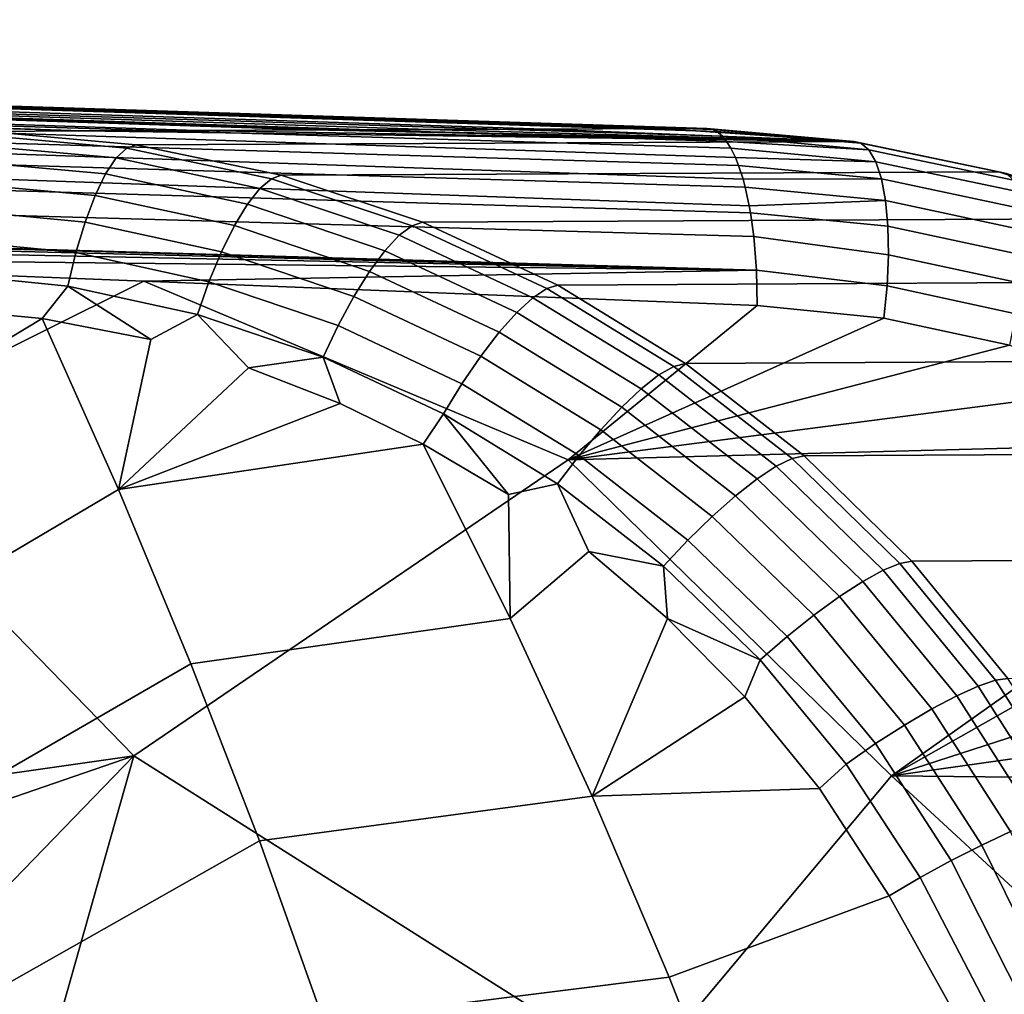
# Model space of a CAD drawing. Header units: metres. Extents: x -25 to 132, y -25 to 47.
# Tile 152 of 153: x 120.54 to 125.08, y 11.65 to 16.15. Entities that reach past the tile are written whole.
import ezdxf

# ---------------------------------------------------------------- set-up
doc = ezdxf.new("R2010")
doc.units = ezdxf.units.M
doc.layers.add('solid_12_061_031_XXX', color=7, linetype='CONTINUOUS')

msp = doc.modelspace()

# ---------------------------------------------------------------- linework, layer by layer
at = {"layer": 'solid_12_061_031_XXX'}
for points in [[(123.737595, 15.638808, 88.413071), (108.052773, 16.145926, 83.840454), (108.860291, 16.120094, 84.080841)], [(123.754997, 15.629543, 88.353905), (108.080772, 16.133585, 83.691284), (108.052773, 16.145926, 83.840454), (123.737595, 15.638808, 88.413071)], [(108.12146, 16.095669, 83.55043), (108.080772, 16.133585, 83.691284), (123.754997, 15.629543, 88.353905), (123.779839, 15.608324, 88.268616)], [(108.12146, 16.095669, 83.55043), (123.779839, 15.608324, 88.268616), (123.799545, 15.584159, 88.200142)], [(108.159042, 16.03372, 83.417458), (108.12146, 16.095669, 83.55043), (123.799545, 15.584159, 88.200142), (123.819229, 15.55271, 88.130997)], [(123.737595, 15.638808, 88.413071), (108.860291, 16.120094, 84.080841), (116.767326, 15.867033, 86.437767)], [(108.159042, 16.03372, 83.417458), (123.819229, 15.55271, 88.130997), (123.840073, 15.510096, 88.056763)], [(108.192444, 15.949491, 83.29612), (108.159042, 16.03372, 83.417458), (123.840073, 15.510096, 88.056763), (123.854622, 15.473583, 88.004234)], [(108.192444, 15.949491, 83.29612), (123.854622, 15.473583, 88.004234), (123.875191, 15.409886, 87.928658)], [(108.220726, 15.845367, 83.18985), (108.192444, 15.949491, 83.29612), (123.875191, 15.409886, 87.928658), (123.884979, 15.373249, 87.892014)], [(112.947762, 15.911536, 93.838463), (112.460136, 15.909581, 95.613701), (120.819092, 15.632522, 98.012009), (121.353172, 15.634841, 96.255577)], [(120.819092, 15.632522, 98.012009), (112.460136, 15.909581, 95.613701), (115.803658, 15.782613, 98.198486)], [(113.43457, 15.91349, 92.062965), (112.947762, 15.911536, 93.838463), (121.353172, 15.634841, 96.255577), (121.891724, 15.637148, 94.484543)], [(113.922295, 15.915387, 90.287697), (113.43457, 15.91349, 92.062965), (122.026955, 15.637722, 94.039871), (122.424248, 15.639398, 92.733452)], [(122.026955, 15.637722, 94.039871), (113.43457, 15.91349, 92.062965), (121.891724, 15.637148, 94.484543)], [(114.409798, 15.917266, 88.512337), (113.922295, 15.915387, 90.287697), (122.424248, 15.639398, 92.733452), (122.95797, 15.641623, 90.978561)], [(122.95797, 15.641623, 90.978561), (123.496315, 15.643836, 89.208572), (114.896515, 15.919145, 86.736725), (114.409798, 15.917266, 88.512337)], [(114.896515, 15.919145, 86.736725), (123.496315, 15.643836, 89.208572), (116.767326, 15.867033, 86.437767)], [(123.496315, 15.643836, 89.208572), (123.707947, 15.644698, 88.512779), (116.767326, 15.867033, 86.437767)], [(123.737595, 15.638808, 88.413071), (116.767326, 15.867033, 86.437767), (123.707947, 15.644698, 88.512779)], [(108.220726, 15.845367, 83.18985), (123.884979, 15.373249, 87.892014), (123.903702, 15.286955, 87.820213)], [(108.243088, 15.724297, 83.101677), (108.220726, 15.845367, 83.18985), (123.903702, 15.286955, 87.820213), (123.909431, 15.254627, 87.797607)], [(120.819092, 15.632522, 98.012009), (115.803658, 15.782613, 98.198486), (120.389961, 15.630634, 99.423401)], [(108.258896, 15.589708, 83.034081), (108.243088, 15.724297, 83.101677), (123.909431, 15.254627, 87.797607), (123.924622, 15.145504, 87.735123)], [(120.347725, 15.614965, 99.582878), (121.031372, 15.553246, 99.762375), (121.073128, 15.568541, 99.608772), (120.389961, 15.630634, 99.423401)], [(121.073128, 15.568541, 99.608772), (124.38649, 15.583559, 88.71331), (120.819092, 15.632522, 98.012009), (120.389961, 15.630634, 99.423401)], [(121.353172, 15.634841, 96.255577), (120.819092, 15.632522, 98.012009), (124.38649, 15.583559, 88.71331)], [(121.891724, 15.637148, 94.484543), (121.353172, 15.634841, 96.255577), (124.38649, 15.583559, 88.71331)], [(122.026955, 15.637722, 94.039871), (121.891724, 15.637148, 94.484543), (124.38649, 15.583559, 88.71331)], [(122.424248, 15.639398, 92.733452), (122.026955, 15.637722, 94.039871), (124.38649, 15.583559, 88.71331)], [(124.38649, 15.583559, 88.71331), (122.95797, 15.641623, 90.978561), (122.424248, 15.639398, 92.733452)], [(124.38649, 15.583559, 88.71331), (123.496315, 15.643836, 89.208572), (122.95797, 15.641623, 90.978561)], [(124.38649, 15.583559, 88.71331), (123.707947, 15.644698, 88.512779), (123.496315, 15.643836, 89.208572)], [(124.418808, 15.576872, 88.608582), (123.737595, 15.638808, 88.413071), (123.707947, 15.644698, 88.512779), (124.38649, 15.583559, 88.71331)], [(123.754997, 15.629543, 88.353905), (123.737595, 15.638808, 88.413071), (124.418808, 15.576872, 88.608582)], [(124.456329, 15.546039, 88.462898), (123.779839, 15.608324, 88.268616), (123.754997, 15.629543, 88.353905), (124.418808, 15.576872, 88.608582)], [(123.924622, 15.145504, 87.735123), (123.937248, 14.990368, 87.676308), (108.271347, 15.445546, 82.990074), (108.258896, 15.589708, 83.034081)], [(121.031372, 15.553246, 99.762375), (120.347725, 15.614965, 99.582878), (120.306, 15.569331, 99.736626), (120.983223, 15.508084, 99.91581)], [(124.38649, 15.583559, 88.71331), (121.073128, 15.568541, 99.608772), (121.744667, 15.428331, 99.794983), (125.056175, 15.444326, 88.905884)], [(123.799545, 15.584159, 88.200142), (123.779839, 15.608324, 88.268616), (124.456329, 15.546039, 88.462898)], [(124.48835, 15.490347, 88.323418), (123.819229, 15.55271, 88.130997), (123.799545, 15.584159, 88.200142), (124.456329, 15.546039, 88.462898)], [(125.090279, 15.436637, 88.794922), (124.418808, 15.576872, 88.608582), (124.38649, 15.583559, 88.71331), (125.056175, 15.444326, 88.905884)], [(120.983223, 15.508084, 99.91581), (120.306, 15.569331, 99.736626), (120.266197, 15.495276, 99.879433), (120.934006, 15.434312, 100.057358)], [(121.700096, 15.412148, 99.950943), (121.031372, 15.553246, 99.762375), (120.983223, 15.508084, 99.91581), (121.646179, 15.367117, 100.102493)], [(121.700096, 15.412148, 99.950943), (121.744667, 15.428331, 99.794983), (121.073128, 15.568541, 99.608772), (121.031372, 15.553246, 99.762375)], [(123.840073, 15.510096, 88.056763), (123.819229, 15.55271, 88.130997), (124.48835, 15.490347, 88.323418)], [(125.123222, 15.405948, 88.648102), (124.456329, 15.546039, 88.462898), (124.418808, 15.576872, 88.608582), (125.090279, 15.436637, 88.794922)], [(125.148064, 15.350977, 88.506882), (124.48835, 15.490347, 88.323418), (124.456329, 15.546039, 88.462898), (125.123222, 15.405948, 88.648102)], [(120.934006, 15.434312, 100.057358), (120.266197, 15.495276, 99.879433), (120.229668, 15.395314, 100.006454), (120.885414, 15.33447, 100.182137)], [(121.646179, 15.367117, 100.102493), (120.983223, 15.508084, 99.91581), (120.934006, 15.434312, 100.057358), (121.58828, 15.294171, 100.24115)], [(124.513947, 15.41142, 88.194199), (123.854622, 15.473583, 88.004234), (123.840073, 15.510096, 88.056763), (124.48835, 15.490347, 88.323418)], [(123.875191, 15.409886, 87.928658), (123.854622, 15.473583, 88.004234), (124.513947, 15.41142, 88.194199)], [(125.164078, 15.273325, 88.375366), (124.513947, 15.41142, 88.194199), (124.48835, 15.490347, 88.323418), (125.148064, 15.350977, 88.506882)], [(123.937248, 14.990368, 87.676308), (109.478043, 15.398314, 83.34716), (108.271347, 15.445546, 82.990074)], [(121.58828, 15.294171, 100.24115), (120.934006, 15.434312, 100.057358), (120.885414, 15.33447, 100.182137), (121.528397, 15.195824, 100.362152)], [(122.348442, 15.195299, 100.135559), (121.700096, 15.412148, 99.950943), (121.646179, 15.367117, 100.102493), (122.289093, 15.151246, 100.285347)], [(122.348442, 15.195299, 100.135559), (122.396454, 15.211702, 99.978363), (121.744667, 15.428331, 99.794983), (121.700096, 15.412148, 99.950943)], [(125.056175, 15.444326, 88.905884), (121.744667, 15.428331, 99.794983), (122.396454, 15.211702, 99.978363), (125.708443, 15.228595, 89.089119)], [(124.532364, 15.311555, 88.079002), (123.884979, 15.373249, 87.892014), (123.875191, 15.409886, 87.928658), (124.513947, 15.41142, 88.194199)], [(125.170799, 15.175253, 88.257393), (124.532364, 15.311555, 88.079002), (124.513947, 15.41142, 88.194199), (125.164078, 15.273325, 88.375366)], [(125.743439, 15.220067, 88.971222), (125.090279, 15.436637, 88.794922), (125.056175, 15.444326, 88.905884), (125.708443, 15.228595, 89.089119)], [(123.937248, 14.990368, 87.676308), (112.432045, 15.282428, 84.222298), (109.478043, 15.398314, 83.34716)], [(120.885414, 15.33447, 100.182137), (120.229668, 15.395314, 100.006454), (120.197639, 15.272832, 100.113388), (120.839127, 15.211998, 100.285858)], [(122.289093, 15.151246, 100.285347), (121.646179, 15.367117, 100.102493), (121.58828, 15.294171, 100.24115), (122.222916, 15.080298, 100.421318)], [(123.903702, 15.286955, 87.820213), (123.884979, 15.373249, 87.892014), (124.532364, 15.311555, 88.079002)], [(121.528397, 15.195824, 100.362152), (120.885414, 15.33447, 100.182137), (120.839127, 15.211998, 100.285858), (121.46859, 15.07546, 100.461334)], [(124.543076, 15.193659, 87.981186), (123.909431, 15.254627, 87.797607), (123.903702, 15.286955, 87.820213), (124.532364, 15.311555, 88.079002)], [(125.16803, 15.059615, 88.156387), (124.543076, 15.193659, 87.981186), (124.532364, 15.311555, 88.079002), (125.170799, 15.175253, 88.257393)], [(123.937248, 14.990368, 87.676308), (115.355347, 15.167359, 85.089745), (112.432045, 15.282428, 84.222298)], [(120.839127, 15.211998, 100.285858), (120.197639, 15.272832, 100.113388), (120.171219, 15.131984, 100.196609), (120.79673, 15.071115, 100.364944)], [(122.222916, 15.080298, 100.421318), (121.58828, 15.294171, 100.24115), (121.528397, 15.195824, 100.362152), (122.152199, 14.9849, 100.53878)], [(125.708443, 15.228595, 89.089119), (122.396454, 15.211702, 99.978363), (123.020882, 14.921215, 100.15567), (126.334953, 14.938893, 89.261688)], [(124.545769, 15.061164, 87.903603), (123.924622, 15.145504, 87.735123), (123.909431, 15.254627, 87.797607), (124.543076, 15.193659, 87.981186)], [(121.46859, 15.07546, 100.461334), (120.839127, 15.211998, 100.285858), (120.79673, 15.071115, 100.364944), (121.410919, 14.93723, 100.535271)], [(122.152199, 14.9849, 100.53878), (121.528397, 15.195824, 100.362152), (121.46859, 15.07546, 100.461334), (122.079361, 14.868335, 100.63369)], [(122.969543, 14.905512, 100.312614), (122.348442, 15.195299, 100.135559), (122.289093, 15.151246, 100.285347), (122.905136, 14.863303, 100.460838)], [(122.969543, 14.905512, 100.312614), (123.020882, 14.921215, 100.15567), (122.396454, 15.211702, 99.978363), (122.348442, 15.195299, 100.135559)], [(125.155861, 14.929779, 88.075287), (124.545769, 15.061164, 87.903603), (124.543076, 15.193659, 87.981186), (125.16803, 15.059615, 88.156387)], [(123.937248, 14.990368, 87.676308), (118.247963, 15.053088, 85.949478), (115.355347, 15.167359, 85.089745)], [(120.79673, 15.071115, 100.364944), (120.171219, 15.131984, 100.196609), (120.151398, 14.978634, 100.252998), (120.759697, 14.916672, 100.416672)], [(122.905136, 14.863303, 100.460838), (122.289093, 15.151246, 100.285347), (122.222916, 15.080298, 100.421318), (122.831146, 14.795526, 100.594383)], [(124.540359, 14.917929, 87.848495), (123.937248, 14.990368, 87.676308), (123.924622, 15.145504, 87.735123), (124.545769, 15.061164, 87.903603)], [(118.247963, 15.053088, 85.949478), (121.109894, 14.939584, 86.801491), (119.643578, 14.208869, 86.262054)], [(123.937248, 14.990368, 87.676308), (121.109894, 14.939584, 86.801491), (118.247963, 15.053088, 85.949478)], [(121.410919, 14.93723, 100.535271), (120.79673, 15.071115, 100.364944), (120.759697, 14.916672, 100.416672), (121.357368, 14.785892, 100.581413)], [(122.079361, 14.868335, 100.63369), (121.46859, 15.07546, 100.461334), (121.410919, 14.93723, 100.535271), (122.006927, 14.734619, 100.702782)], [(122.831146, 14.795526, 100.594383), (122.222916, 15.080298, 100.421318), (122.152199, 14.9849, 100.53878), (122.750137, 14.704514, 100.708633)], [(125.134636, 14.789524, 88.016464), (124.540359, 14.917929, 87.848495), (124.545769, 15.061164, 87.903603), (125.155861, 14.929779, 88.075287)], [(120.759697, 14.916672, 100.416672), (120.151398, 14.978634, 100.252998), (120.138374, 14.81453, 100.281212), (120.641464, 14.767554, 100.415245)], [(123.937248, 14.990368, 87.676308), (123.941147, 14.826814, 87.645767), (121.109894, 14.939584, 86.801491)], [(122.750137, 14.704514, 100.708633), (122.152199, 14.9849, 100.53878), (122.079361, 14.868335, 100.63369), (122.664894, 14.593403, 100.799675)], [(123.937248, 14.990368, 87.676308), (124.540359, 14.917929, 87.848495), (124.525139, 14.769649, 87.817047), (123.941147, 14.826814, 87.645767)], [(121.109894, 14.939584, 86.801491), (123.068596, 14.115781, 87.310493), (121.064499, 12.750232, 86.54203), (119.643578, 14.208869, 86.262054)], [(120.759697, 14.916672, 100.416672), (120.641464, 14.767554, 100.415245), (121.142212, 14.670758, 100.551735)], [(121.357368, 14.785892, 100.581413), (120.759697, 14.916672, 100.416672), (121.142212, 14.670758, 100.551735)], [(121.109894, 14.939584, 86.801491), (123.941147, 14.826814, 87.645767), (123.068596, 14.115781, 87.310493)], [(122.006927, 14.734619, 100.702782), (121.410919, 14.93723, 100.535271), (121.357368, 14.785892, 100.581413), (121.937386, 14.588359, 100.743668)], [(123.556229, 14.546324, 100.479347), (122.969543, 14.905512, 100.312614), (122.905136, 14.863303, 100.460838), (123.487175, 14.506802, 100.626213)], [(122.969543, 14.905512, 100.312614), (123.556229, 14.546324, 100.479347), (123.610283, 14.560426, 100.324127), (123.020882, 14.921215, 100.15567)], [(126.334953, 14.938893, 89.261688), (123.020882, 14.921215, 100.15567), (123.610283, 14.560426, 100.324127), (126.927551, 14.57875, 89.422256)], [(125.134636, 14.789524, 88.016464), (125.104469, 14.644331, 87.98159), (124.525139, 14.769649, 87.817047), (124.540359, 14.917929, 87.848495)], [(122.664894, 14.593403, 100.799675), (122.079361, 14.868335, 100.63369), (122.006927, 14.734619, 100.702782), (122.578354, 14.466021, 100.864357)], [(123.487175, 14.506802, 100.626213), (122.905136, 14.863303, 100.460838), (122.831146, 14.795526, 100.594383), (123.405922, 14.443328, 100.757629)], [(119.455109, 14.051648, 100.185181), (120.641464, 14.767554, 100.415245), (120.138374, 14.81453, 100.281212)], [(123.941147, 14.826814, 87.645767), (124.525139, 14.769649, 87.817047), (123.068596, 14.115781, 87.310493)], [(119.738052, 13.236526, 100.339203), (120.993484, 13.97769, 100.574013), (120.641464, 14.767554, 100.415245), (119.455109, 14.051648, 100.185181)], [(121.142212, 14.670758, 100.551735), (120.641464, 14.767554, 100.415245), (120.993484, 13.97769, 100.574013)], [(121.357368, 14.785892, 100.581413), (121.142212, 14.670758, 100.551735), (120.993484, 13.97769, 100.574013), (121.593292, 14.539009, 100.676605)], [(121.937386, 14.588359, 100.743668), (121.357368, 14.785892, 100.581413), (121.593292, 14.539009, 100.676605)], [(123.405922, 14.443328, 100.757629), (122.831146, 14.795526, 100.594383), (122.750137, 14.704514, 100.708633), (123.315285, 14.358091, 100.869072)], [(124.525139, 14.769649, 87.817047), (125.104469, 14.644331, 87.98159), (123.068596, 14.115781, 87.310493)], [(122.578354, 14.466021, 100.864357), (122.006927, 14.734619, 100.702782), (121.937386, 14.588359, 100.743668), (122.493492, 14.326755, 100.900459)], [(123.315285, 14.358091, 100.869072), (122.750137, 14.704514, 100.708633), (122.664894, 14.593403, 100.799675), (123.218369, 14.254026, 100.956696)], [(125.104469, 14.644331, 87.98159), (125.668694, 14.452729, 88.137512), (123.068596, 14.115781, 87.310493)], [(121.937386, 14.588359, 100.743668), (121.593292, 14.539009, 100.676605), (122.015808, 14.374648, 100.794708)], [(122.493492, 14.326755, 100.900459), (121.937386, 14.588359, 100.743668), (122.015808, 14.374648, 100.794708), (122.400063, 14.187699, 100.902802)], [(123.218369, 14.254026, 100.956696), (122.664894, 14.593403, 100.799675), (122.578354, 14.466021, 100.864357), (123.118515, 14.134719, 101.017487)], [(121.593292, 14.539009, 100.676605), (120.993484, 13.97769, 100.574013), (122.015808, 14.374648, 100.794708)], [(124.101418, 14.122029, 100.633774), (123.556229, 14.546324, 100.479347), (123.487175, 14.506802, 100.626213), (124.028168, 14.085986, 100.779495)], [(123.556229, 14.546324, 100.479347), (124.101418, 14.122029, 100.633774), (124.157188, 14.133914, 100.481491), (123.610283, 14.560426, 100.324127)], [(126.927551, 14.57875, 89.422256), (123.610283, 14.560426, 100.324127), (124.157188, 14.133914, 100.481491), (127.478432, 14.15274, 89.569435)], [(124.028168, 14.085986, 100.779495), (123.487175, 14.506802, 100.626213), (123.405922, 14.443328, 100.757629), (123.940269, 14.027884, 100.909103)], [(123.118515, 14.134719, 101.017487), (122.578354, 14.466021, 100.864357), (122.493492, 14.326755, 100.900459), (123.019173, 14.004276, 101.049347)], [(125.668694, 14.452729, 88.137512), (126.209999, 14.197638, 88.283714), (123.068596, 14.115781, 87.310493)], [(123.940269, 14.027884, 100.909103), (123.405922, 14.443328, 100.757629), (123.315285, 14.358091, 100.869072), (123.840744, 13.949726, 101.018127)], [(122.015808, 14.374648, 100.794708), (120.993484, 13.97769, 100.574013), (122.400063, 14.187699, 100.902802)], [(123.840744, 13.949726, 101.018127), (123.315285, 14.358091, 100.869072), (123.218369, 14.254026, 100.956696), (123.733032, 13.854202, 101.102821)], [(122.493492, 14.326755, 100.900459), (122.400063, 14.187699, 100.902802), (122.79361, 13.954749, 101.014038)], [(123.019173, 14.004276, 101.049347), (122.493492, 14.326755, 100.900459), (122.79361, 13.954749, 101.014038)], [(123.733032, 13.854202, 101.102821), (123.218369, 14.254026, 100.956696), (123.118515, 14.134719, 101.017487), (123.620827, 13.744603, 101.160255)], [(119.643578, 14.208869, 86.262054), (121.064499, 12.750232, 86.54203), (117.88179, 12.296416, 85.463394), (117.569489, 12.84383, 85.431725)], [(122.400063, 14.187699, 100.902802), (120.993484, 13.97769, 100.574013), (121.327866, 13.174587, 100.724503), (122.800766, 13.382992, 101.054108)], [(122.79361, 13.954749, 101.014038), (122.400063, 14.187699, 100.902802), (122.800766, 13.382992, 101.054108)], [(126.209999, 14.197638, 88.283714), (126.497749, 14.030066, 88.360252), (124.559616, 12.656854, 87.651993), (123.068596, 14.115781, 87.310493)], [(123.620827, 13.744603, 101.160255), (123.118515, 14.134719, 101.017487), (123.019173, 14.004276, 101.049347), (123.508003, 13.624704, 101.188454)], [(124.101418, 14.122029, 100.633774), (124.598305, 13.637602, 100.774651), (124.654678, 13.64706, 100.626114), (124.157188, 14.133914, 100.481491)], [(127.478432, 14.15274, 89.569435), (124.157188, 14.133914, 100.481491), (124.654678, 13.64706, 100.626114), (127.980614, 13.66618, 89.701874)], [(123.068596, 14.115781, 87.310493), (124.559616, 12.656854, 87.651993), (123.400963, 11.271397, 87.169708), (121.064499, 12.750232, 86.54203)], [(124.521339, 13.605758, 100.919441), (124.028168, 14.085986, 100.779495), (123.940269, 14.027884, 100.909103), (124.427467, 13.554001, 101.047539)], [(124.598305, 13.637602, 100.774651), (124.101418, 14.122029, 100.633774), (124.028168, 14.085986, 100.779495), (124.521339, 13.605758, 100.919441)], [(123.019173, 14.004276, 101.049347), (122.79361, 13.954749, 101.014038), (122.800766, 13.382992, 101.054108), (123.163521, 13.691732, 101.119102)], [(123.508003, 13.624704, 101.188454), (123.019173, 14.004276, 101.049347), (123.163521, 13.691732, 101.119102)], [(124.427467, 13.554001, 101.047539), (123.940269, 14.027884, 100.909103), (123.840744, 13.949726, 101.018127), (124.319916, 13.484113, 101.154533)], [(126.497749, 14.030066, 88.360252), (126.72171, 13.882404, 88.419319), (124.559616, 12.656854, 87.651993)], [(120.005104, 12.409458, 100.48436), (121.327866, 13.174587, 100.724503), (120.993484, 13.97769, 100.574013), (119.738052, 13.236526, 100.339203)], [(124.319916, 13.484113, 101.154533), (123.840744, 13.949726, 101.018127), (123.733032, 13.854202, 101.102821), (124.202393, 13.398501, 101.236748)], [(126.72171, 13.882404, 88.419319), (127.197166, 13.511328, 88.543297), (124.559616, 12.656854, 87.651993)], [(124.202393, 13.398501, 101.236748), (123.733032, 13.854202, 101.102821), (123.620827, 13.744603, 101.160255), (124.078941, 13.300117, 101.291344)], [(124.078941, 13.300117, 101.291344), (123.620827, 13.744603, 101.160255), (123.508003, 13.624704, 101.188454), (123.953819, 13.192346, 101.316437)], [(123.163521, 13.691732, 101.119102), (122.800766, 13.382992, 101.054108), (123.179398, 12.563373, 101.196953), (123.527443, 13.38337, 101.223137)], [(123.508003, 13.624704, 101.188454), (123.163521, 13.691732, 101.119102), (123.527443, 13.38337, 101.223137)], [(125.040581, 13.098453, 100.901375), (124.598305, 13.637602, 100.774651), (124.521339, 13.605758, 100.919441), (124.960419, 13.071437, 101.045403)], [(124.598305, 13.637602, 100.774651), (125.040581, 13.098453, 100.901375), (125.096519, 13.105865, 100.756851), (124.654678, 13.64706, 100.626114)], [(127.980614, 13.66618, 89.701874), (124.654678, 13.64706, 100.626114), (125.096519, 13.105865, 100.756851), (128.427902, 13.125029, 89.818214)], [(123.953819, 13.192346, 101.316437), (123.508003, 13.624704, 101.188454), (123.527443, 13.38337, 101.223137)], [(124.960419, 13.071437, 101.045403), (124.521339, 13.605758, 100.919441), (124.427467, 13.554001, 101.047539), (124.861305, 13.026887, 101.172264)], [(124.861305, 13.026887, 101.172264), (124.427467, 13.554001, 101.047539), (124.319916, 13.484113, 101.154533), (124.746674, 12.966336, 101.27758)], [(127.197166, 13.511328, 88.543297), (127.63092, 13.088827, 88.654739), (124.559616, 12.656854, 87.651993)], [(124.746674, 12.966336, 101.27758), (124.319916, 13.484113, 101.154533), (124.202393, 13.398501, 101.236748), (124.620453, 12.891872, 101.357735)], [(122.800766, 13.382992, 101.054108), (121.327866, 13.174587, 100.724503), (121.643417, 12.358215, 100.866386), (123.179398, 12.563373, 101.196953)], [(123.883728, 13.021832, 101.32608), (123.527443, 13.38337, 101.223137), (123.179398, 12.563373, 101.196953)], [(123.953819, 13.192346, 101.316437), (123.527443, 13.38337, 101.223137), (123.883728, 13.021832, 101.32608)], [(124.620453, 12.891872, 101.357735), (124.202393, 13.398501, 101.236748), (124.078941, 13.300117, 101.291344), (124.487007, 12.806059, 101.409966)], [(124.487007, 12.806059, 101.409966), (124.078941, 13.300117, 101.291344), (123.953819, 13.192346, 101.316437), (124.350922, 12.711852, 101.432465)], [(123.953819, 13.192346, 101.316437), (123.883728, 13.021832, 101.32608), (124.227531, 12.598606, 101.427269), (124.350922, 12.711852, 101.432465)], [(120.255821, 11.571157, 100.620445), (121.643417, 12.358215, 100.866386), (121.327866, 13.174587, 100.724503), (120.005104, 12.409458, 100.48436)], [(127.63092, 13.088827, 88.654739), (128.0177, 12.620083, 88.752563), (124.559616, 12.656854, 87.651993)], [(124.960419, 13.071437, 101.045403), (125.332642, 12.487366, 101.166573), (125.416168, 12.509938, 101.026047), (125.040581, 13.098453, 100.901375)], [(125.040581, 13.098453, 100.901375), (125.416168, 12.509938, 101.026047), (125.477005, 12.517149, 100.872818), (125.096519, 13.105865, 100.756851)], [(124.861305, 13.026887, 101.172264), (125.229134, 12.450275, 101.289619), (125.332642, 12.487366, 101.166573), (124.960419, 13.071437, 101.045403)], [(124.227531, 12.598606, 101.427269), (123.883728, 13.021832, 101.32608), (123.179398, 12.563373, 101.196953)], [(124.746674, 12.966336, 101.27758), (125.109108, 12.399914, 101.39106), (125.229134, 12.450275, 101.289619), (124.861305, 13.026887, 101.172264)], [(124.620453, 12.891872, 101.357735), (124.976616, 12.337974, 101.467491), (125.109108, 12.399914, 101.39106), (124.746674, 12.966336, 101.27758)], [(124.487007, 12.806059, 101.409966), (124.836098, 12.266537, 101.516327), (124.976616, 12.337974, 101.467491), (124.620453, 12.891872, 101.357735)], [(124.350922, 12.711852, 101.432465), (124.692291, 12.188006, 101.535934), (124.836098, 12.266537, 101.516327), (124.487007, 12.806059, 101.409966)], [(121.064499, 12.750232, 86.54203), (118.955391, 12.024315, 85.781174), (117.88179, 12.296416, 85.463394)], [(121.064499, 12.750232, 86.54203), (119.999359, 11.651692, 86.083221), (118.955391, 12.024315, 85.781174)], [(121.064499, 12.750232, 86.54203), (120.668625, 11.352134, 86.2743), (119.999359, 11.651692, 86.083221)], [(121.0047, 11.182426, 86.36972), (120.668625, 11.352134, 86.2743), (121.064499, 12.750232, 86.54203), (123.400963, 11.271397, 87.169708)], [(124.692291, 12.188006, 101.535934), (124.350922, 12.711852, 101.432465), (124.227531, 12.598606, 101.427269), (124.549347, 12.103815, 101.525238)], [(124.559616, 12.656854, 87.651993), (126.13797, 11.201468, 88.067482), (123.400963, 11.271397, 87.169708)], [(128.0177, 12.620083, 88.752563), (128.05751, 12.565469, 88.762527), (126.13797, 11.201468, 88.067482), (124.559616, 12.656854, 87.651993)], [(124.227531, 12.598606, 101.427269), (123.179398, 12.563373, 101.196953), (123.534874, 11.729218, 101.331024), (124.549347, 12.103815, 101.525238)], [(123.179398, 12.563373, 101.196953), (121.643417, 12.358215, 100.866386), (121.939598, 11.529347, 100.999466), (123.534874, 11.729218, 101.331024)], [(120.489731, 10.722337, 100.747261), (121.939598, 11.529347, 100.999466), (121.643417, 12.358215, 100.866386), (120.255821, 11.571157, 100.620445)], [(125.109108, 12.399914, 101.39106), (124.976616, 12.337974, 101.467491), (125.679176, 10.911316, 101.715584), (125.802483, 10.962689, 101.657524)], [(124.976616, 12.337974, 101.467491), (124.836098, 12.266537, 101.516327), (125.550255, 10.853882, 101.751564), (125.679176, 10.911316, 101.715584)], [(124.836098, 12.266537, 101.516327), (124.692291, 12.188006, 101.535934), (125.41909, 10.791892, 101.764534), (125.550255, 10.853882, 101.751564)], [(124.692291, 12.188006, 101.535934), (124.549347, 12.103815, 101.525238), (124.983376, 11.323663, 101.659668), (125.41909, 10.791892, 101.764534)], [(123.866539, 10.881408, 101.456093), (124.983376, 11.323663, 101.659668), (124.549347, 12.103815, 101.525238), (123.534874, 11.729218, 101.331024)], [(123.534874, 11.729218, 101.331024), (121.939598, 11.529347, 100.999466), (122.215881, 10.68876, 101.12352), (123.866539, 10.881408, 101.456093)], [(119.903908, 11.647199, 86.055687), (119.999359, 11.651692, 86.083221), (120.668625, 11.352134, 86.2743)]]:
    msp.add_3dface(points, dxfattribs=at)

doc.saveas('drawing.dxf')
